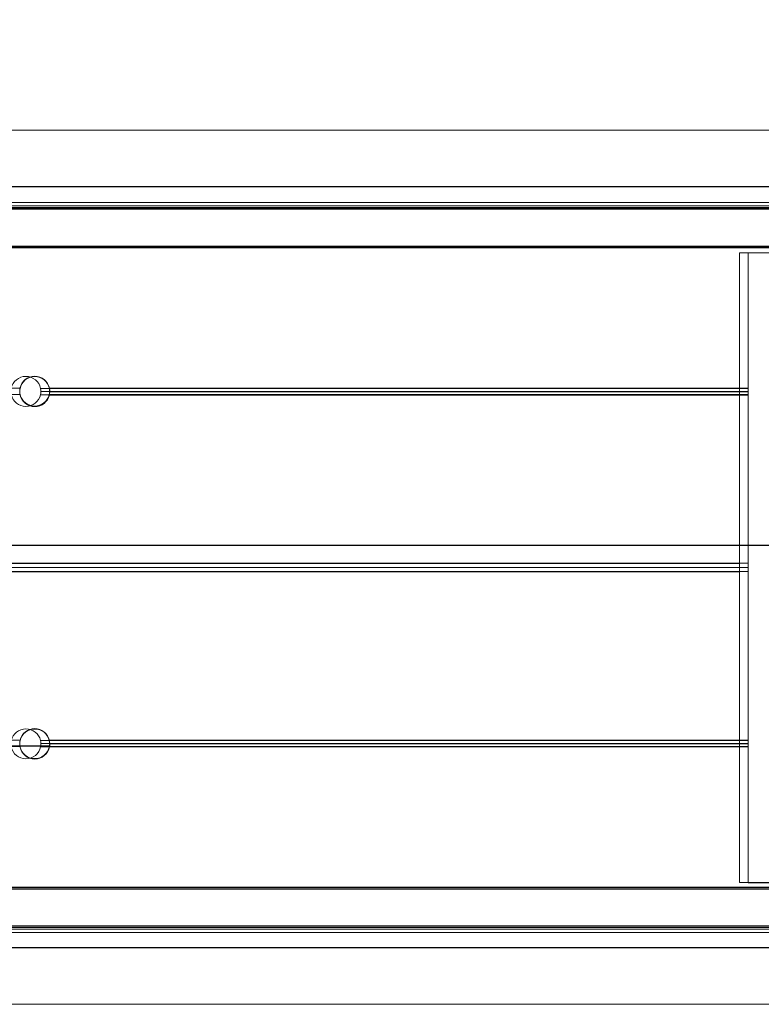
# Model space of a CAD drawing. Header units: feet. Extents: x 0 to 152508, y 0 to 59434.
# Tile 19 of 78: x 152347.439 to 152347.825, y 59280.641 to 59281.154. Entities that reach past the tile are written whole.
import ezdxf
from ezdxf import colors
from ezdxf.entities.mleader import LeaderData, LeaderLine
from ezdxf.math import Vec2, Vec3

# ---------------------------------------------------------------- set-up
doc = ezdxf.new("R2010")
doc.units = ezdxf.units.FT
doc.header["$LTSCALE"] = 0.1
doc.header["$MEASUREMENT"] = 0
for name, color, linetype, lineweight in [('Bridge plan$0$BR_P_Rail_Object', 251, 'Continuous', 30), ('Bridge plan$0$BR_P_Slab_Object', 2, 'Continuous', 30), ('Bridge plan$0$new FSB deck grid - PV_P_Curb', 1, 'Continuous', 13), ('Bridge plan$0$PV_P_EOP_Br', 252, 'Continuous', 30), ('Bridge plan$0$SC_Scratch7', 252, 'Continuous', 0)]:
    doc.layers.add(name, color=color, linetype=linetype, lineweight=lineweight)
doc.layers.add('Trellis Base$0$L-ANNO-NOTE', color=30, linetype='Continuous')
doc.styles.add('Trellis Base$0$ARIAL', font='arial.ttf', dxfattribs={"width": 0.9})

# ---------------------------------------------------------------- blocks, each defined once
blk = doc.blocks.new('Bridge plan$0$HIGH ST SCREENWALL_2 PANEL PLAN_8')
at = {"layer": 'Bridge plan$0$SC_Scratch7', "lineweight": 0}
for p, q in [((-4.330737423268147, 0.2594414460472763), (-0.3411620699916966, 0.2593120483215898)), ((-4.3307383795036, 0.2299415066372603), (-0.3411630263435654, 0.2298121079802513)), ((-2.269885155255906, 0.222020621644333), (-0.4986817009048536, 0.2219631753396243)), ((-2.269885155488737, 0.2220206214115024), (-0.4986817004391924, 0.2219631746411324)), ((-0.5130380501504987, 0.2184974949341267), (-2.270006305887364, 0.218554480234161)), ((-0.5130380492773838, 0.218497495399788), (-2.270006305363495, 0.2185544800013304)), ((-0.5130380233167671, 0.2193177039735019), (-2.269977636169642, 0.2193746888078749)), ((-0.5130380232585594, 0.2193177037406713), (-2.26997763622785, 0.2193746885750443)), ((-2.26994570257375, 0.2202883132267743), (-0.4974130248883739, 0.2202308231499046)), ((-2.26994570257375, 0.2202883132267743), (-0.4974130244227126, 0.2202308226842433)), ((-0.5130386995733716, 0.1984844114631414), (-2.270705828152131, 0.1985414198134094)), ((-0.5130386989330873, 0.1984844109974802), (-2.270705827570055, 0.1985414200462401)), ((-0.5130386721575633, 0.1993046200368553), (-2.270677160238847, 0.1993616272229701)), ((-0.5130386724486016, 0.1993046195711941), (-2.270677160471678, 0.1993616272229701)), ((-0.6101093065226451, 0.1961252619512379), (-0.6309425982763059, 0.1961245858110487)), ((-0.6309319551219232, -0.1319997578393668), (-0.6309425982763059, 0.1961245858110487)), ((-1.010283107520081, 0.125167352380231), (-2.10678789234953, 0.1252029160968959)), ((-1.010283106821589, 0.1251673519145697), (-2.106787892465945, 0.1252029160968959)), ((-1.010355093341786, 0.1247506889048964), (-0.9948917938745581, 0.1247501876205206)), ((-0.9948745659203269, 0.1249670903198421), (-1.010337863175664, 0.1249665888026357)), ((-0.9948492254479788, 0.1249670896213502), (-1.010312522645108, 0.124966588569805)), ((-0.6309575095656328, 0.1251550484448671), (-0.99496375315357, 0.1251668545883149)), ((-0.9949465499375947, 0.1253837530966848), (-0.6309403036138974, 0.1253955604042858)), ((-0.9949212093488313, 0.1253837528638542), (-0.6309149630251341, 0.1253955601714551)), ((-0.6309575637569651, 0.1234883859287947), (-0.9948120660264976, 0.1235001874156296)), ((-0.9947947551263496, 0.1237170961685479), (-0.6309402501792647, 0.1237288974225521)), ((-0.9947694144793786, 0.1237170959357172), (-0.630914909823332, 0.1237288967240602)), ((-1.010226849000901, 0.1218340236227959), (-2.10678800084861, 0.1218695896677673)), ((-1.010226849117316, 0.1218340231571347), (-2.106788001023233, 0.121869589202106)), ((-0.6309576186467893, 0.1218217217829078), (-0.9950202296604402, 0.1218335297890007)), ((-0.99500281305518, 0.1220504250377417), (-0.6309401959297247, 0.1220622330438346)), ((-0.994977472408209, 0.122050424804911), (-0.630914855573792, 0.1220622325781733)), ((-0.630960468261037, 0.03394649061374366), (-1.661773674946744, 0.0339799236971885)), ((-0.6309604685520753, 0.03394649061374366), (-1.661773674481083, 0.03397992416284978)), ((-0.6309605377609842, 0.03182190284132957), (-1.661479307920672, 0.03185532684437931)), ((-0.6309605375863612, 0.03182190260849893), (-1.661479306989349, 0.03185532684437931)), ((-0.630960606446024, 0.0296973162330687), (-1.661773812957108, 0.02973074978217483)), ((-0.6309606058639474, 0.02969731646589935), (-1.661773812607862, 0.02973074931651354)), ((-1.01028916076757, -0.06149893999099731), (-2.106793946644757, -0.06146337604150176)), ((-1.010289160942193, -0.06149894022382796), (-2.106793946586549, -0.06146337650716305)), ((-1.01023268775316, -0.05816561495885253), (-2.106793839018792, -0.05813004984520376)), ((-1.010232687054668, -0.05816561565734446), (-2.106793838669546, -0.05813004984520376)), ((-0.630963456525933, -0.05817791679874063), (-0.9950260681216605, -0.05816610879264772)), ((-0.9949969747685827, -0.05794921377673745), (-0.6309343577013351, -0.05793740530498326)), ((-0.9949716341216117, -0.0579492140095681), (-0.6309090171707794, -0.0579374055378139)), ((-0.6309635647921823, -0.06151124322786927), (-0.9949698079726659, -0.06149943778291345)), ((-0.9949404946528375, -0.06128253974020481), (-0.6309342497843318, -0.06127073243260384)), ((-0.9949151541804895, -0.06128253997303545), (-0.6309089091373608, -0.06127073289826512)), ((-0.6309635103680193, -0.05984458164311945), (-0.9948180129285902, -0.05983277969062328)), ((-0.9947888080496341, -0.05961587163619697), (-0.6309343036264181, -0.05960406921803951)), ((-0.9947634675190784, -0.05961587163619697), (-0.6309089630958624, -0.05960406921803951)), ((-0.6100986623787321, -0.1319990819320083), (-0.6309319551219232, -0.1319997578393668)), ((-0.5130495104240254, -0.1348482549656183), (-2.2707166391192, -0.1347912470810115)), ((-0.513049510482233, -0.1348482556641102), (-2.270716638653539, -0.1347912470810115)), ((-0.5130495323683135, -0.1355363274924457), (-2.270692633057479, -0.1354793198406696)), ((-0.5130495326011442, -0.1355363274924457), (-2.270692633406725, -0.1354793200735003)), ((-0.5130501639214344, -0.15499347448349), (-2.270013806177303, -0.1549364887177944)), ((-0.5130501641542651, -0.15499347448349), (-2.270013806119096, -0.1549364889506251)), ((-0.5130501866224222, -0.1556815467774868), (-2.269989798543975, -0.1556245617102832)), ((-0.5130501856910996, -0.1556815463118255), (-2.269989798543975, -0.1556245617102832)), ((-2.26995792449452, -0.1565381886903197), (-0.4974252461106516, -0.15659567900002)), ((-2.269957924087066, -0.1565381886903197), (-0.4974252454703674, -0.1565956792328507)), ((-2.269897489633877, -0.1582705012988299), (-0.4986940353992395, -0.1583279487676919)), ((-2.269897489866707, -0.1582705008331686), (-0.4986940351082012, -0.1583279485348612)), ((-4.330751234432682, -0.1663910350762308), (-0.3411758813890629, -0.1665204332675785)), ((-4.330752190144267, -0.1958909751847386), (-0.341176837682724, -0.1960203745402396))]:
    blk.add_line(p, q, dxfattribs=at)
for centre, radius, start, end in [((-1.002623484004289, 0.1236294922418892), 0.007812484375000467, 11.34889256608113, 168.6473907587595), ((-1.002623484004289, 0.1236294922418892), 0.007812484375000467, 168.6473907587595, 180.9446345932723), ((-1.002623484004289, 0.1236294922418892), 0.007812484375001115, 180.9446345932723, 193.2865001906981), ((-1.002623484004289, 0.1236294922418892), 0.007812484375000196, 346.7097831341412, 359.0516487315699), ((-1.002623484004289, 0.1236294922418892), 0.007812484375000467, 359.0516487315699, 11.34889256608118), ((-1.002623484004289, 0.1236294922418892), 0.007812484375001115, 193.2865001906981, 346.7097831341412), ((-1.002629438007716, -0.05996157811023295), 0.007812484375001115, 13.2865001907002, 166.7097831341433), ((-1.002629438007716, -0.05996157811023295), 0.007812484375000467, 179.0516487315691, 191.3488925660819), ((-1.002629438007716, -0.05996157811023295), 0.007812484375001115, 166.7097831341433, 179.0516487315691), ((-1.002629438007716, -0.05996157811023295), 0.007812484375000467, 191.3488925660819, 348.6473907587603), ((-1.002629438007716, -0.05996157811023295), 0.007812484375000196, 0.9446345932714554, 13.2865001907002), ((-1.002629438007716, -0.05996157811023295), 0.007812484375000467, 348.6473907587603, 0.9446345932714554)]:
    blk.add_arc(centre, radius, start, end, dxfattribs=at)
at = {"layer": 'Bridge plan$0$SC_Scratch7', "lineweight": 0, "extrusion": (0, 0, -1)}
for centre, radius, start, end in [((1.00260617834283, 0.1238458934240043), 0.007812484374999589, 11.34889247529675, 168.6473906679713), ((1.002580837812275, 0.1238458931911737), 0.007812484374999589, 11.34889247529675, 168.6473906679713), ((1.00260617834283, 0.1238458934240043), 0.007812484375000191, 359.0516486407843, 11.34889247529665), ((1.00260617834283, 0.1238458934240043), 0.007812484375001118, 346.7097830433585, 359.0516486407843), ((1.002580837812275, 0.1238458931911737), 0.007812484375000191, 359.0516486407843, 11.34889247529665), ((1.002580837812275, 0.1238458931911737), 0.007812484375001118, 346.7097830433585, 359.0516486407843), ((1.00260617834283, 0.1238458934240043), 0.007812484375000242, 180.9446345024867, 193.2865000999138), ((1.002580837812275, 0.1238458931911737), 0.007812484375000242, 180.9446345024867, 193.2865000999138), ((1.00260617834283, 0.1238458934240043), 0.007812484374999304, 168.6473906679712, 180.9446345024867), ((1.002580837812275, 0.1238458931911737), 0.007812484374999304, 168.6473906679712, 180.9446345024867), ((1.00260617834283, 0.1238458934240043), 0.007812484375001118, 193.286500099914, 346.7097830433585), ((1.002580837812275, 0.1238458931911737), 0.007812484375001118, 193.286500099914, 346.7097830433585), ((1.002600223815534, -0.05974517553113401), 0.007812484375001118, 13.28650009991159, 166.7097830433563), ((1.002574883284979, -0.0597451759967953), 0.007812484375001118, 13.28650009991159, 166.7097830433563), ((1.002600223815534, -0.05974517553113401), 0.007812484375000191, 348.6473906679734, 0.9446345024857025), ((1.002600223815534, -0.05974517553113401), 0.007812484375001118, 0.9446345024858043, 13.28650009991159), ((1.002574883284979, -0.0597451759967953), 0.007812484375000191, 348.6473906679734, 0.9446345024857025), ((1.002574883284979, -0.0597451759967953), 0.007812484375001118, 0.9446345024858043, 13.28650009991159), ((1.002600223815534, -0.05974517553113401), 0.007812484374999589, 191.3488924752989, 348.6473906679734), ((1.002574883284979, -0.0597451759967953), 0.007812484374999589, 191.3488924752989, 348.6473906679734), ((1.002600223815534, -0.05974517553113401), 0.007812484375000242, 166.7097830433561, 179.0516486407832), ((1.002574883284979, -0.0597451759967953), 0.007812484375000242, 166.7097830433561, 179.0516486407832), ((1.002600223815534, -0.05974517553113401), 0.007812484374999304, 179.0516486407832, 191.3488924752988), ((1.002574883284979, -0.0597451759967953), 0.007812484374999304, 179.0516486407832, 191.3488924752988)]:
    blk.add_arc(centre, radius, start, end, dxfattribs=at)
blk = doc.blocks.new('Bridge plan$0$HIGH ST SCREENWALL_2 PANEL PLAN_9')
at = {"layer": 'Bridge plan$0$SC_Scratch7', "lineweight": 0}
for p, q in [((-8.33593870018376, 0.230071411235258), (-4.346363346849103, 0.2299420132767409)), ((-6.275085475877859, 0.2221505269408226), (-4.503882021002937, 0.2220930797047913)), ((-4.51823836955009, 0.218627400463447), (-6.275206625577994, 0.21868438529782)), ((-4.518238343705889, 0.2194476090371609), (-6.275177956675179, 0.2195045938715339)), ((-6.275146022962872, 0.2204182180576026), (-4.502613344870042, 0.2203607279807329)), ((-4.518239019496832, 0.1986143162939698), (-6.275906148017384, 0.1986713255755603)), ((-4.518238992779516, 0.1994345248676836), (-6.275877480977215, 0.1994915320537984)), ((-4.636155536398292, 0.1960139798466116), (-4.63616617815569, -0.1321103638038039)), ((-4.615322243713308, 0.1960133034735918), (-4.636155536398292, 0.1960139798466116)), ((-5.015555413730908, 0.1248805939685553), (-5.000092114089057, 0.1248800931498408)), ((-4.636157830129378, 0.1252849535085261), (-5.000164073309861, 0.1252967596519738)), ((-4.636157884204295, 0.1236182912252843), (-5.000012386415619, 0.1236300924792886)), ((-4.636157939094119, 0.1219516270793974), (-5.000220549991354, 0.121963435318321)), ((-4.636160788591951, 0.03407639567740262), (-5.666973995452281, 0.03410982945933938)), ((-4.636160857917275, 0.03195180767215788), (-5.666679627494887, 0.03198523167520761)), ((-4.636160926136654, 0.0298272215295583), (-5.666974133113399, 0.0298606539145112)), ((-4.636163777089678, -0.05804801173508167), (-5.000226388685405, -0.05803620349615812)), ((-4.636163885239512, -0.06138133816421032), (-5.00017012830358, -0.06136953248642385)), ((-4.636163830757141, -0.05971467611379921), (-5.000018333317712, -0.05970287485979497)), ((-4.615332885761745, -0.1321110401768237), (-4.63616617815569, -0.1321103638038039)), ((-4.518249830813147, -0.1347183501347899), (-6.27591695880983, -0.1346613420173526)), ((-4.518249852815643, -0.1354064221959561), (-6.275892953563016, -0.1353494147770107)), ((-4.518250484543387, -0.1548635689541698), (-6.27521412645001, -0.1548065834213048)), ((-4.518250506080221, -0.1555516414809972), (-6.275190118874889, -0.1554946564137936)), ((-6.275158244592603, -0.1564082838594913), (-4.50262556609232, -0.1564657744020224)), ((-6.275097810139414, -0.158140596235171), (-4.5038943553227, -0.158198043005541)), ((-8.335951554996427, -0.1662611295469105), (-4.346376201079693, -0.1663905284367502)), ((-8.335952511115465, -0.1957610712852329), (-4.346377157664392, -0.19589046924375))]:
    blk.add_line(p, q, dxfattribs=at)
for centre, radius, start, end in [((-5.007823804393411, 0.1237593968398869), 0.007812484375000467, 11.34889256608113, 168.6473907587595), ((-5.007823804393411, 0.1237593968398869), 0.007812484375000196, 346.7097831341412, 359.0516487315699), ((-5.007823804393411, 0.1237593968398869), 0.007812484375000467, 359.0516487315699, 11.34889256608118), ((-5.007823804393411, 0.1237593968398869), 0.007812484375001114, 193.2865001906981, 346.7097831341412), ((-5.007829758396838, -0.05983167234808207), 0.007812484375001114, 13.2865001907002, 166.7097831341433), ((-5.007829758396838, -0.05983167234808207), 0.007812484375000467, 191.3488925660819, 348.6473907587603), ((-5.007829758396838, -0.05983167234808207), 0.007812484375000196, 0.9446345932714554, 13.2865001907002), ((-5.007829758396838, -0.05983167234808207), 0.007812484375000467, 348.6473907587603, 0.9446345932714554)]:
    blk.add_arc(centre, radius, start, end, dxfattribs=at)
blk = doc.blocks.new('Bridge plan')
at = {"layer": 'Bridge plan$0$BR_P_Rail_Object', "lineweight": -3}
blk.add_line((1828195.652751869, 711482.1428165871), (1828078.811847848, 711482.1428165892), dxfattribs=at)
at = {"layer": 'Bridge plan$0$BR_P_Slab_Object', "lineweight": -3, "extrusion": (0, 0, -1)}
blk.add_arc((-1828090.169735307, 711476.3242716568), 34.99999999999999, 7.36280030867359, 88.0910785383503, dxfattribs=at)
at = {"layer": 'Bridge plan$0$new FSB deck grid - PV_P_Curb', "lineweight": -3, "flags": 128}
blk.add_lwpolyline([(1828055.540194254, 711471.0040055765), (1828055.678605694, 711477.106561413, -0.3979067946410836), (1828089.020512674, 711510.8051255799), (1828097.788985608, 711511.0973726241), (1828106.051032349, 711503.3682987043), (1828170.577748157, 711505.5189288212), (1828178.306822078, 711513.7809755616), (1828178.672675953, 711513.7931692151, -0.4294485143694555), (1828209.150341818, 711483.7662739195, -0.037111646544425), (1828208.745939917, 711479.4118610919), (1828207.966893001, 711474.7845801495)], format="xyb", dxfattribs=at)
at = {"layer": 'Bridge plan$0$PV_P_EOP_Br', "lineweight": -3, "extrusion": (0, 0, -1)}
for start in [1.299296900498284, 7.36280030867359]:
    blk.add_arc((-1828090.169735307, 711476.3242716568), 34.99999999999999, start, 88.0910785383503, dxfattribs=at)
at = {"layer": 'Bridge plan$0$SC_Scratch7', "lineweight": -3, "extrusion": (0, 0, -1), "rotation": 180.0002309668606}
for name, p in [('Bridge plan$0$HIGH ST SCREENWALL_2 PANEL PLAN_8', (-1828087.512766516, 711482.1632231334)), ('Bridge plan$0$HIGH ST SCREENWALL_2 PANEL PLAN_9', (-1828091.513391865, 711482.1632070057))]:
    blk.add_blockref(name, p, dxfattribs=at)
blk = doc.blocks.new('Trellis Base')
blk.add_blockref('Bridge plan', (-1675739.0632623, -652201.2630976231))
at = {"layer": 'Trellis Base$0$L-ANNO-NOTE'}
ml = blk.add_multileader_mtext('Standard', dxfattribs=at)
ml.set_content('W. LIVINGSTON AVENUE', color=11, style='Trellis Base$0$ARIAL')
ml.set_leader_properties()
ml.build(insert=Vec2(0, 0))
ml.multileader.update_dxf_attribs({"has_dogleg": 0, "dogleg_length": 0.36, "arrow_head_size": 1.25, "scale": 10})
ctx = ml.context
ctx.base_point, ctx.scale, ctx.char_height, ctx.arrow_head_size, ctx.landing_gap_size, ctx.plane_origin, ctx.plane_x_axis, ctx.plane_y_axis = Vec3(152493.4333448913, 59387.86988106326), 10, 1.25, 1.25, 0.5, Vec3(152496.4817137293, 59382.31385021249), Vec3(0.2347390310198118, 0.9720584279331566), Vec3(-0.9720584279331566, 0.2347390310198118)
notes = []
notes.append((ctx, [(0, (0, 0, 0), (0, 0), (1, 0), 1, [])]))
ctx.mtext.insert, ctx.mtext.text_direction, ctx.mtext.rotation, ctx.mtext.flow_direction = Vec3(152492.9328174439, 59388.50512407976), Vec3(0.2347390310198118, 0.9720584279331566), 1.333846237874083, 5
ml = blk.add_multileader_mtext('Standard', dxfattribs=at)
ml.set_content('S. FRONT STREET', color=11, style='Trellis Base$0$ARIAL')
ml.set_leader_properties()
ml.build(insert=Vec2(0, 0))
ml.multileader.update_dxf_attribs({"has_dogleg": 0, "dogleg_length": 0.36, "arrow_head_size": 1.25, "scale": 10})
ctx = ml.context
ctx.base_point, ctx.scale, ctx.char_height, ctx.arrow_head_size, ctx.landing_gap_size, ctx.plane_origin = Vec3(152391.6984540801, 59316.60244546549), 10, 1.25, 1.25, 0.5, Vec3(152387.0132386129, 59312.33503554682)
notes.append((ctx, [(0, (0, 0, 0), (0, 0), (1, 0), 1, [])]))
ctx.mtext.insert, ctx.mtext.flow_direction = Vec3(152392.1984540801, 59317.23810371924), 5
for ctx, leaders in notes:
    for number, flags, end, landing, length, lines in leaders:
        leader = LeaderData()
        leader.index, (leader.has_last_leader_line, leader.has_dogleg_vector, leader.attachment_direction) = number, flags
        leader.last_leader_point, leader.dogleg_vector, leader.dogleg_length = Vec3(end), Vec3(landing), length
        for number, points, colour, breaks in lines:
            line = LeaderLine()
            line.index, line.vertices, line.color, line.breaks = number, Vec3.list(points), colors.encode_raw_color(colour), breaks
            leader.lines.append(line)
        ctx.leaders.append(leader)

msp = doc.modelspace()

# ---------------------------------------------------------------- block references
msp.add_blockref('Trellis Base', (0, 0))

doc.saveas('drawing.dxf')
